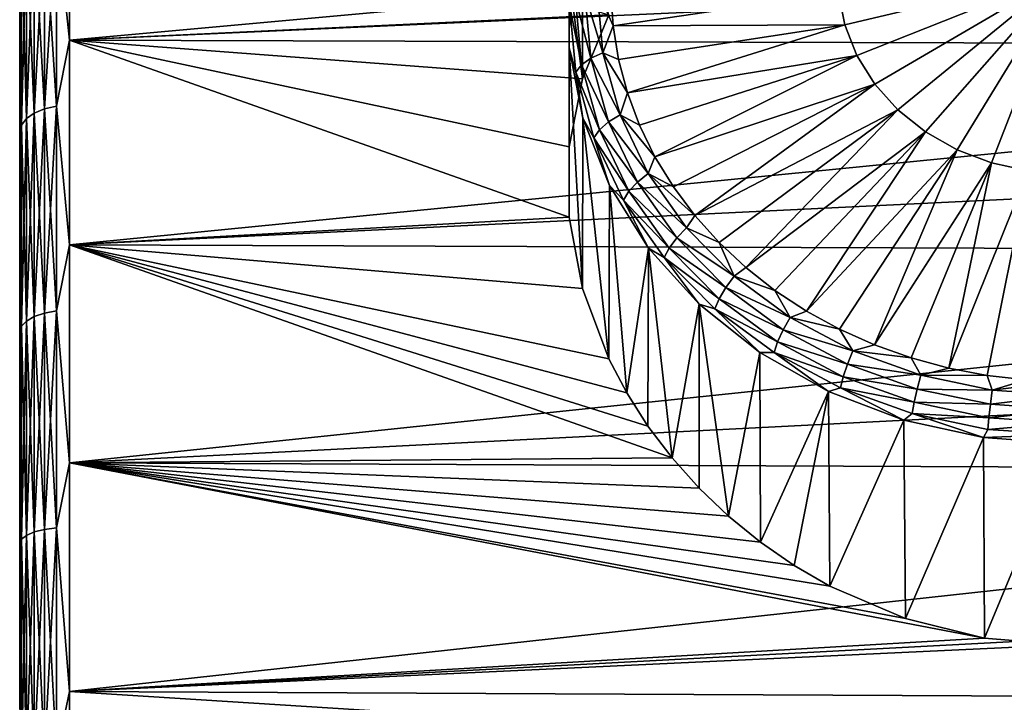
# Model space of a CAD drawing. Header units: metres. Extents: x -139 to 106, y -189 to 40.
# Tile 38 of 256: x -139 to -129.12, y 4.77 to 11.63. Entities that reach past the tile are written whole.
import ezdxf

# ---------------------------------------------------------------- set-up
doc = ezdxf.new("R2010")
doc.units = ezdxf.units.M
doc.layers.add('solid_153_ABGANG1_SW0003', color=7, linetype='CONTINUOUS')

msp = doc.modelspace()

# ---------------------------------------------------------------- linework, layer by layer
at = {"layer": 'solid_153_ABGANG1_SW0003'}
for points in [[(-138.628876, 12.664967, 91.519897), (-138.499969, 11.421676, 92.480598), (-138.499969, 13.310498, 90.99028)], [(-138.628876, 12.664967, 60.605637), (-138.499969, 13.310498, 61.135254), (-138.499969, 11.421677, 59.644932)], [(-118.299759, 13.262571, 91.032875), (-138.499969, 13.310498, 90.99028), (-138.499969, 11.421676, 92.480598)], [(-133.085159, 11.67703, 59.825558), (-138.499969, 11.421677, 59.644932), (-138.499969, 13.310498, 61.135254)], [(-118.299767, 12.334508, 91.806335), (-118.299759, 13.262571, 91.032875), (-138.499969, 11.421676, 92.480598)], [(-138.999969, 12.977351, 90.617432), (-138.999969, 12.977933, 61.508617), (-138.999969, 11.136325, 60.055511)], [(-138.982941, 12.440804, 60.879219), (-138.999969, 11.136325, 60.055511), (-138.999969, 12.977933, 61.508617)], [(-138.999969, 11.135719, 92.070442), (-138.999969, 12.977351, 90.617432), (-138.999969, 11.136325, 60.055511)], [(-138.982941, 12.440804, 91.246315), (-138.999969, 12.977351, 90.617432), (-138.999969, 11.135719, 92.070442)], [(-133.482895, 12.060318, 55.999462), (-133.350159, 11.033549, 59.381615), (-133.34697, 12.765722, 56.406727)], [(-133.34697, 12.765722, 56.406727), (-133.350159, 11.033549, 59.381615), (-133.085159, 11.67703, 59.825558)], [(-138.749634, 10.73176, 92.860451), (-138.628876, 10.758619, 92.902489), (-138.628876, 12.664967, 91.519897)], [(-138.749634, 10.73176, 92.860451), (-138.628876, 12.664967, 91.519897), (-138.749634, 12.633348, 91.481308)], [(-138.749634, 12.633348, 60.644226), (-138.628876, 12.664967, 60.605637), (-138.628876, 10.758619, 59.223042)], [(-138.628876, 12.664967, 91.519897), (-138.628876, 10.758619, 92.902489), (-138.499969, 11.421676, 92.480598)], [(-138.628876, 10.758619, 59.223042), (-138.628876, 12.664967, 60.605637), (-138.499969, 11.421677, 59.644932)], [(-138.853348, 12.582981, 60.7057), (-138.853348, 10.688973, 59.332054), (-138.932922, 12.517304, 60.785854)], [(-138.853348, 12.582981, 91.41983), (-138.932922, 12.517304, 91.339676), (-138.932922, 10.633183, 92.706154)], [(-138.853348, 10.688973, 92.79348), (-138.853348, 12.582981, 91.41983), (-138.932922, 10.633183, 92.706154)], [(-138.749634, 12.633348, 60.644226), (-138.749634, 10.73176, 59.265083), (-138.853348, 12.582981, 60.7057)], [(-138.749634, 12.633348, 91.481308), (-138.853348, 12.582981, 91.41983), (-138.853348, 10.688973, 92.79348)], [(-138.749634, 10.73176, 92.860451), (-138.749634, 12.633348, 91.481308), (-138.853348, 10.688973, 92.79348)], [(-138.749634, 10.73176, 59.265083), (-138.853348, 10.688973, 59.332054), (-138.853348, 12.582981, 60.7057)], [(-138.749634, 12.633348, 60.644226), (-138.628876, 10.758619, 59.223042), (-138.749634, 10.73176, 59.265083)], [(-138.932922, 12.517304, 60.785854), (-138.932922, 10.633183, 59.419376), (-138.982941, 12.440804, 60.879219)], [(-138.932922, 12.517304, 91.339676), (-138.982941, 12.440804, 91.246315), (-138.982941, 10.568198, 92.604439)], [(-138.932922, 10.633183, 92.706154), (-138.932922, 12.517304, 91.339676), (-138.982941, 10.568198, 92.604439)], [(-138.853348, 10.688973, 59.332054), (-138.932922, 10.633183, 59.419376), (-138.932922, 12.517304, 60.785854)], [(-138.982941, 12.440804, 60.879219), (-138.982941, 10.568198, 59.521095), (-138.999969, 11.136325, 60.055511)], [(-138.982941, 10.568198, 92.604439), (-138.982941, 12.440804, 91.246315), (-138.999969, 11.135719, 92.070442)], [(-138.932922, 10.633183, 59.419376), (-138.982941, 10.568198, 59.521095), (-138.982941, 12.440804, 60.879219)], [(-118.299774, 11.361439, 92.522346), (-118.299767, 12.334508, 91.806335), (-138.499969, 11.421676, 92.480598)], [(-133.482895, 12.060318, 55.999462), (-133.483307, 10.351142, 58.949791), (-133.350159, 11.033549, 59.381615)], [(-133.482895, 11.34516, 55.586567), (-133.483307, 10.351142, 58.949791), (-133.482895, 12.060318, 55.999462)], [(-133.479507, 11.773545, 55.670387), (-133.482895, 11.34516, 55.586567), (-133.482895, 12.060318, 55.999462)], [(-130.717468, 11.576383, 54.888786), (-130.779663, 11.899105, 55.075111), (-128.499969, 12.100113, 55.104755)], [(-130.594803, 11.266926, 54.710121), (-130.717468, 11.576383, 54.888786), (-128.499969, 12.100113, 55.104755)], [(-130.414993, 10.979175, 54.543991), (-130.594803, 11.266926, 54.710121), (-128.499969, 12.100113, 55.104755)], [(-130.182938, 10.720981, 54.39492), (-130.414993, 10.979175, 54.543991), (-128.499969, 12.100113, 55.104755)], [(-129.904984, 10.499384, 54.266983), (-130.182938, 10.720981, 54.39492), (-128.499969, 12.100113, 55.104755)], [(-129.588699, 10.320431, 54.163666), (-129.904984, 10.499384, 54.266983), (-128.499969, 12.100113, 55.104755)], [(-129.242722, 10.189002, 54.087784), (-129.588699, 10.320431, 54.163666), (-128.499969, 12.100113, 55.104755)], [(-128.87648, 10.108684, 54.041412), (-129.242722, 10.189002, 54.087784), (-128.499969, 12.100113, 55.104755)], [(-133.324783, 11.892808, 55.463818), (-133.265381, 11.239161, 55.086433), (-133.419449, 11.838791, 55.557377)], [(-133.324783, 11.892808, 55.463818), (-133.203308, 11.931138, 55.397427), (-133.145401, 11.293948, 55.029545)], [(-133.324783, 11.892808, 55.463818), (-133.145401, 11.293948, 55.029545), (-133.265381, 11.239161, 55.086433)], [(-133.203308, 11.931138, 55.397427), (-133.064911, 11.90743, 55.338776), (-133.043472, 11.565423, 55.141319)], [(-133.145401, 11.293948, 55.029545), (-133.203308, 11.931138, 55.397427), (-133.043472, 11.565423, 55.141319)], [(-133.043472, 11.565423, 55.141319), (-133.064911, 11.90743, 55.338776), (-130.779663, 11.899105, 55.075111)], [(-133.043472, 11.565423, 55.141319), (-130.779663, 11.899105, 55.075111), (-130.717468, 11.576383, 54.888786)], [(-133.479507, 11.773545, 55.670387), (-133.418198, 11.098938, 55.280903), (-133.482895, 11.34516, 55.586567)], [(-133.419449, 11.838791, 55.557377), (-133.358887, 11.172318, 55.172588), (-133.479507, 11.773545, 55.670387)], [(-133.358887, 11.172318, 55.172588), (-133.418198, 11.098938, 55.280903), (-133.479507, 11.773545, 55.670387)], [(-133.265381, 11.239161, 55.086433), (-133.358887, 11.172318, 55.172588), (-133.419449, 11.838791, 55.557377)], [(-133.085159, 11.67703, 59.825558), (-133.350159, 11.033549, 59.381615), (-138.499969, 11.421677, 59.644932)], [(-133.145401, 11.293948, 55.029545), (-133.043472, 11.565423, 55.141319), (-132.98793, 11.226308, 54.94553)], [(-132.98793, 11.226308, 54.94553), (-133.043472, 11.565423, 55.141319), (-130.717468, 11.576383, 54.888786)], [(-132.898697, 10.892629, 54.75288), (-132.98793, 11.226308, 54.94553), (-130.717468, 11.576383, 54.888786)], [(-132.898697, 10.892629, 54.75288), (-130.717468, 11.576383, 54.888786), (-130.594803, 11.266926, 54.710121)], [(-138.628876, 10.758619, 59.223042), (-138.499969, 11.421677, 59.644932), (-138.499969, 9.367562, 58.392204)], [(-138.628876, 10.758619, 92.902489), (-138.499969, 9.367562, 93.73333), (-138.499969, 11.421676, 92.480598)], [(-133.483307, 9.644711, 58.541935), (-138.499969, 9.367562, 58.392204), (-138.499969, 11.421677, 59.644932)], [(-133.483307, 10.351142, 58.949791), (-133.483307, 9.644711, 58.541935), (-138.499969, 11.421677, 59.644932)], [(-133.350159, 11.033549, 59.381615), (-133.483307, 10.351142, 58.949791), (-138.499969, 11.421677, 59.644932)], [(-118.299774, 11.361439, 92.522346), (-138.499969, 11.421676, 92.480598), (-138.499969, 9.367562, 93.73333)], [(-118.299782, 10.346912, 93.178299), (-118.299774, 11.361439, 92.522346), (-138.499969, 9.367562, 93.73333)], [(-133.482895, 11.34516, 55.586567), (-133.350174, 8.929536, 58.166862), (-133.483307, 9.644711, 58.541935)], [(-133.482895, 11.34516, 55.586567), (-133.483307, 9.644711, 58.541935), (-133.483307, 10.351142, 58.949791)], [(-133.34697, 10.639757, 55.179302), (-133.350174, 8.929536, 58.166862), (-133.482895, 11.34516, 55.586567)], [(-133.418198, 11.098938, 55.280903), (-133.34697, 10.639757, 55.179302), (-133.482895, 11.34516, 55.586567)], [(-133.265381, 11.239161, 55.086433), (-133.145401, 11.293948, 55.029545), (-132.973114, 10.672448, 54.670723)], [(-133.145401, 11.293948, 55.029545), (-132.98793, 11.226308, 54.94553), (-132.898697, 10.892629, 54.75288)], [(-132.973114, 10.672448, 54.670723), (-133.145401, 11.293948, 55.029545), (-132.898697, 10.892629, 54.75288)], [(-133.358887, 11.172318, 55.172588), (-133.17868, 10.522257, 54.797276), (-133.418198, 11.098938, 55.280903)], [(-133.265381, 11.239161, 55.086433), (-133.088638, 10.601608, 54.718342), (-133.358887, 11.172318, 55.172588)], [(-133.088638, 10.601608, 54.718342), (-133.17868, 10.522257, 54.797276), (-133.358887, 11.172318, 55.172588)], [(-133.265381, 11.239161, 55.086433), (-132.973114, 10.672448, 54.670723), (-133.088638, 10.601608, 54.718342)], [(-132.776459, 10.56689, 54.564816), (-132.898697, 10.892629, 54.75288), (-130.594803, 11.266926, 54.710121)], [(-132.622116, 10.251536, 54.382744), (-132.776459, 10.56689, 54.564816), (-130.594803, 11.266926, 54.710121)], [(-132.622116, 10.251536, 54.382744), (-130.594803, 11.266926, 54.710121), (-130.414993, 10.979175, 54.543991)], [(-138.999969, 11.135719, 92.070442), (-138.999969, 11.136325, 60.055511), (-138.999969, 9.13355, 58.834061)], [(-138.982941, 10.568198, 59.521095), (-138.999969, 9.13355, 58.834061), (-138.999969, 11.136325, 60.055511)], [(-138.999969, 9.132936, 93.291794), (-138.999969, 11.135719, 92.070442), (-138.999969, 9.13355, 58.834061)], [(-138.982941, 10.568198, 92.604439), (-138.999969, 11.135719, 92.070442), (-138.999969, 9.132936, 93.291794)], [(-133.418198, 11.098938, 55.280903), (-133.235779, 10.440941, 54.901009), (-133.34697, 10.639757, 55.179302)], [(-133.17868, 10.522257, 54.797276), (-133.235779, 10.440941, 54.901009), (-133.418198, 11.098938, 55.280903)], [(-132.436844, 9.948935, 54.208038), (-132.622116, 10.251536, 54.382744), (-130.414993, 10.979175, 54.543991)], [(-132.222015, 9.661355, 54.042004), (-132.436844, 9.948935, 54.208038), (-130.414993, 10.979175, 54.543991)], [(-132.222015, 9.661355, 54.042004), (-130.414993, 10.979175, 54.543991), (-130.182938, 10.720981, 54.39492)], [(-132.973114, 10.672448, 54.670723), (-132.898697, 10.892629, 54.75288), (-132.776459, 10.56689, 54.564816)], [(-138.853348, 10.688973, 59.332054), (-138.853348, 8.646521, 58.190762), (-138.932922, 10.633183, 59.419376)], [(-138.853348, 10.688973, 92.79348), (-138.932922, 10.633183, 92.706154), (-138.932922, 8.601391, 93.841492)], [(-138.853348, 8.646521, 93.934776), (-138.853348, 10.688973, 92.79348), (-138.932922, 8.601391, 93.841492)], [(-138.749634, 10.73176, 59.265083), (-138.749634, 8.68113, 58.119221), (-138.853348, 10.688973, 59.332054)], [(-138.749634, 10.73176, 92.860451), (-138.853348, 10.688973, 92.79348), (-138.853348, 8.646521, 93.934776)], [(-138.749634, 8.68113, 94.00631), (-138.749634, 10.73176, 92.860451), (-138.853348, 8.646521, 93.934776)], [(-138.749634, 8.68113, 58.119221), (-138.853348, 8.646521, 58.190762), (-138.853348, 10.688973, 59.332054)], [(-138.749634, 8.68113, 94.00631), (-138.628876, 8.702858, 94.051224), (-138.628876, 10.758619, 92.902489)], [(-138.749634, 8.68113, 94.00631), (-138.628876, 10.758619, 92.902489), (-138.749634, 10.73176, 92.860451)], [(-138.749634, 10.73176, 59.265083), (-138.628876, 10.758619, 59.223042), (-138.628876, 8.702858, 58.074314)], [(-138.749634, 10.73176, 59.265083), (-138.628876, 8.702858, 58.074314), (-138.749634, 8.68113, 58.119221)], [(-138.628876, 10.758619, 92.902489), (-138.628876, 8.702858, 94.051224), (-138.499969, 9.367562, 93.73333)], [(-138.628876, 8.702858, 58.074314), (-138.628876, 10.758619, 59.223042), (-138.499969, 9.367562, 58.392204)], [(-131.979263, 9.390958, 53.885891), (-132.222015, 9.661355, 54.042004), (-130.182938, 10.720981, 54.39492)], [(-131.710388, 9.139771, 53.740868), (-131.979263, 9.390958, 53.885891), (-130.182938, 10.720981, 54.39492)], [(-131.710388, 9.139771, 53.740868), (-130.182938, 10.720981, 54.39492), (-129.904984, 10.499384, 54.266983)], [(-138.932922, 10.633183, 59.419376), (-138.932922, 8.601391, 58.284042), (-138.982941, 10.568198, 59.521095)], [(-138.932922, 10.633183, 92.706154), (-138.982941, 10.568198, 92.604439), (-138.982941, 8.548822, 93.732834)], [(-138.932922, 8.601391, 93.841492), (-138.932922, 10.633183, 92.706154), (-138.982941, 8.548822, 93.732834)], [(-138.853348, 8.646521, 58.190762), (-138.932922, 8.601391, 58.284042), (-138.932922, 10.633183, 59.419376)], [(-133.34697, 10.639757, 55.179302), (-133.085159, 8.223331, 57.831562), (-133.350174, 8.929536, 58.166862)], [(-133.078842, 9.963349, 54.788776), (-133.085159, 8.223331, 57.831562), (-133.34697, 10.639757, 55.179302)], [(-133.235779, 10.440941, 54.901009), (-133.078842, 9.963349, 54.788776), (-133.34697, 10.639757, 55.179302)], [(-133.088638, 10.601608, 54.718342), (-132.798904, 9.99585, 54.368607), (-133.17868, 10.522257, 54.797276)], [(-133.088638, 10.601608, 54.718342), (-132.973114, 10.672448, 54.670723), (-132.690674, 10.081941, 54.329792)], [(-133.088638, 10.601608, 54.718342), (-132.690674, 10.081941, 54.329792), (-132.798904, 9.99585, 54.368607)], [(-132.973114, 10.672448, 54.670723), (-132.776459, 10.56689, 54.564816), (-132.622116, 10.251536, 54.382744)], [(-132.690674, 10.081941, 54.329792), (-132.973114, 10.672448, 54.670723), (-132.622116, 10.251536, 54.382744)], [(-138.982941, 10.568198, 59.521095), (-138.982941, 8.548822, 58.392696), (-138.999969, 9.13355, 58.834061)], [(-138.982941, 8.548822, 93.732834), (-138.982941, 10.568198, 92.604439), (-138.999969, 9.132936, 93.291794)], [(-138.932922, 8.601391, 58.284042), (-138.982941, 8.548822, 58.392696), (-138.982941, 10.568198, 59.521095)], [(-133.17868, 10.522257, 54.797276), (-132.883255, 9.904612, 54.440678), (-133.235779, 10.440941, 54.901009)], [(-132.798904, 9.99585, 54.368607), (-132.883255, 9.904612, 54.440678), (-133.17868, 10.522257, 54.797276)], [(-131.417419, 8.909679, 53.608025), (-131.710388, 9.139771, 53.740868), (-129.904984, 10.499384, 54.266983)], [(-131.10257, 8.702412, 53.488358), (-131.417419, 8.909679, 53.608025), (-129.904984, 10.499384, 54.266983)], [(-131.10257, 8.702412, 53.488358), (-129.904984, 10.499384, 54.266983), (-129.588699, 10.320431, 54.163666)], [(-133.235779, 10.440941, 54.901009), (-132.936768, 9.815758, 54.540058), (-133.078842, 9.963349, 54.788776)], [(-132.883255, 9.904612, 54.440678), (-132.936768, 9.815758, 54.540058), (-133.235779, 10.440941, 54.901009)], [(-118.299789, 9.294631, 93.771797), (-118.299782, 10.346912, 93.178299), (-138.499969, 9.367562, 93.73333)], [(-130.768173, 8.519522, 53.382767), (-131.10257, 8.702412, 53.488358), (-129.588699, 10.320431, 54.163666)], [(-130.416748, 8.362383, 53.292042), (-130.768173, 8.519522, 53.382767), (-129.588699, 10.320431, 54.163666)], [(-130.416748, 8.362383, 53.292042), (-129.588699, 10.320431, 54.163666), (-129.242722, 10.189002, 54.087784)], [(-132.690674, 10.081941, 54.329792), (-132.622116, 10.251536, 54.382744), (-132.436844, 9.948935, 54.208038)], [(-130.050949, 8.232175, 53.216866), (-130.416748, 8.362383, 53.292042), (-129.242722, 10.189002, 54.087784)], [(-129.673508, 8.129873, 53.157803), (-130.050949, 8.232175, 53.216866), (-129.242722, 10.189002, 54.087784)], [(-129.673508, 8.129873, 53.157803), (-129.242722, 10.189002, 54.087784), (-128.87648, 10.108684, 54.041412)], [(-129.287262, 8.056249, 53.115295), (-129.673508, 8.129873, 53.157803), (-128.87648, 10.108684, 54.041412)], [(-128.895096, 8.011851, 53.089661), (-129.287262, 8.056249, 53.115295), (-128.87648, 10.108684, 54.041412)], [(-132.798904, 9.99585, 54.368607), (-132.40332, 9.4368, 54.045841), (-132.883255, 9.904612, 54.440678)], [(-132.798904, 9.99585, 54.368607), (-132.690674, 10.081941, 54.329792), (-132.305054, 9.536967, 54.015152)], [(-132.798904, 9.99585, 54.368607), (-132.305054, 9.536967, 54.015152), (-132.40332, 9.4368, 54.045841)], [(-132.690674, 10.081941, 54.329792), (-132.436844, 9.948935, 54.208038), (-132.222015, 9.661355, 54.042004)], [(-132.305054, 9.536967, 54.015152), (-132.690674, 10.081941, 54.329792), (-132.222015, 9.661355, 54.042004)], [(-133.078842, 9.963349, 54.788776), (-132.904236, 7.87988, 57.680508), (-133.085159, 8.223331, 57.831562)], [(-132.685806, 9.334387, 54.425648), (-132.904236, 7.87988, 57.680508), (-133.078842, 9.963349, 54.788776)], [(-132.936768, 9.815758, 54.540058), (-132.685806, 9.334387, 54.425648), (-133.078842, 9.963349, 54.788776)], [(-132.883255, 9.904612, 54.440678), (-132.479919, 9.334593, 54.11158), (-132.936768, 9.815758, 54.540058)], [(-132.40332, 9.4368, 54.045841), (-132.479919, 9.334593, 54.11158), (-132.883255, 9.904612, 54.440678)], [(-132.936768, 9.815758, 54.540058), (-132.528503, 9.238781, 54.20694), (-132.685806, 9.334387, 54.425648)], [(-132.479919, 9.334593, 54.11158), (-132.528503, 9.238781, 54.20694), (-132.936768, 9.815758, 54.540058)], [(-133.483307, 9.644711, 58.541935), (-133.350174, 8.929536, 58.166862), (-138.499969, 9.367562, 58.392204)], [(-132.305054, 9.536967, 54.015152), (-132.222015, 9.661355, 54.042004), (-131.979263, 9.390958, 53.885891)], [(-132.40332, 9.4368, 54.045841), (-132.305054, 9.536967, 54.015152), (-131.825729, 9.050946, 53.734547)], [(-131.825729, 9.050946, 53.734547), (-132.305054, 9.536967, 54.015152), (-131.979263, 9.390958, 53.885891)], [(-132.40332, 9.4368, 54.045841), (-131.911636, 8.938226, 53.757988), (-132.479919, 9.334593, 54.11158)], [(-132.40332, 9.4368, 54.045841), (-131.825729, 9.050946, 53.734547), (-131.911636, 8.938226, 53.757988)], [(-131.825729, 9.050946, 53.734547), (-131.979263, 9.390958, 53.885891), (-131.710388, 9.139771, 53.740868)], [(-138.628876, 8.702858, 94.051224), (-138.499969, 7.177883, 94.730331), (-138.499969, 9.367562, 93.73333)], [(-138.628876, 8.702858, 58.074314), (-138.499969, 9.367562, 58.392204), (-138.499969, 7.177883, 57.395203)], [(-118.299789, 9.294631, 93.771797), (-138.499969, 9.367562, 93.73333), (-138.499969, 7.177883, 94.730331)], [(-132.450287, 7.22739, 57.414314), (-138.499969, 7.177883, 57.395203), (-138.499969, 9.367562, 58.392204)], [(-132.6922, 7.546885, 57.541306), (-132.450287, 7.22739, 57.414314), (-138.499969, 9.367562, 58.392204)], [(-132.904236, 7.87988, 57.680508), (-132.6922, 7.546885, 57.541306), (-138.499969, 9.367562, 58.392204)], [(-133.085159, 8.223331, 57.831562), (-132.904236, 7.87988, 57.680508), (-138.499969, 9.367562, 58.392204)], [(-133.350174, 8.929536, 58.166862), (-133.085159, 8.223331, 57.831562), (-138.499969, 9.367562, 58.392204)], [(-118.299797, 8.208435, 94.300682), (-118.299789, 9.294631, 93.771797), (-138.499969, 7.177883, 94.730331)], [(-132.685806, 9.334387, 54.425648), (-132.6922, 7.546885, 57.541306), (-132.904236, 7.87988, 57.680508)], [(-132.685806, 9.334387, 54.425648), (-132.450287, 7.22739, 57.414314), (-132.6922, 7.546885, 57.541306)], [(-132.178589, 8.770027, 54.099812), (-132.450287, 7.22739, 57.414314), (-132.685806, 9.334387, 54.425648)], [(-132.528503, 9.238781, 54.20694), (-132.178589, 8.770027, 54.099812), (-132.685806, 9.334387, 54.425648)], [(-132.479919, 9.334593, 54.11158), (-131.978577, 8.826236, 53.818077), (-132.528503, 9.238781, 54.20694)], [(-131.911636, 8.938226, 53.757988), (-131.978577, 8.826236, 53.818077), (-132.479919, 9.334593, 54.11158)], [(-132.528503, 9.238781, 54.20694), (-132.021027, 8.724219, 53.909859), (-132.178589, 8.770027, 54.099812)], [(-131.978577, 8.826236, 53.818077), (-132.021027, 8.724219, 53.909859), (-132.528503, 9.238781, 54.20694)], [(-138.999969, 9.132936, 93.291794), (-138.999969, 9.13355, 58.834061), (-138.999969, 6.998593, 57.86195)], [(-138.982941, 8.548822, 58.392696), (-138.999969, 6.998593, 57.86195), (-138.999969, 9.13355, 58.834061)], [(-138.999969, 6.997984, 94.263817), (-138.999969, 9.132936, 93.291794), (-138.999969, 6.998593, 57.86195)], [(-138.982941, 8.548822, 93.732834), (-138.999969, 9.132936, 93.291794), (-138.999969, 6.997984, 94.263817)], [(-131.825729, 9.050946, 53.734547), (-131.710388, 9.139771, 53.740868), (-131.417419, 8.909679, 53.608025)], [(-131.911636, 8.938226, 53.757988), (-131.825729, 9.050946, 53.734547), (-131.264526, 8.635844, 53.494888)], [(-131.264526, 8.635844, 53.494888), (-131.825729, 9.050946, 53.734547), (-131.417419, 8.909679, 53.608025)], [(-131.911636, 8.938226, 53.757988), (-131.335922, 8.512403, 53.512138), (-131.978577, 8.826236, 53.818077)], [(-131.911636, 8.938226, 53.757988), (-131.264526, 8.635844, 53.494888), (-131.335922, 8.512403, 53.512138)], [(-131.264526, 8.635844, 53.494888), (-131.417419, 8.909679, 53.608025), (-131.10257, 8.702412, 53.488358)], [(-131.978577, 8.826236, 53.818077), (-131.391571, 8.392058, 53.567406), (-132.021027, 8.724219, 53.909859)], [(-131.335922, 8.512403, 53.512138), (-131.391571, 8.392058, 53.567406), (-131.978577, 8.826236, 53.818077)], [(-138.749634, 6.50994, 94.902977), (-138.628876, 6.526233, 94.950127), (-138.628876, 8.702858, 94.051224)], [(-138.749634, 6.50994, 94.902977), (-138.628876, 8.702858, 94.051224), (-138.749634, 8.68113, 94.00631)], [(-138.749634, 8.68113, 58.119221), (-138.628876, 8.702858, 58.074314), (-138.628876, 6.526233, 57.175404)], [(-138.628876, 8.702858, 94.051224), (-138.628876, 6.526233, 94.950127), (-138.499969, 7.177883, 94.730331)], [(-138.628876, 6.526233, 57.175404), (-138.628876, 8.702858, 58.074314), (-138.499969, 7.177883, 57.395203)], [(-132.178589, 8.770027, 54.099812), (-132.180038, 6.924395, 57.299698), (-132.450287, 7.22739, 57.414314)], [(-132.178589, 8.770027, 54.099812), (-131.883942, 6.64146, 57.197693), (-132.180038, 6.924395, 57.299698)], [(-131.57103, 8.285665, 53.820168), (-131.883942, 6.64146, 57.197693), (-132.178589, 8.770027, 54.099812)], [(-132.021027, 8.724219, 53.909859), (-131.57103, 8.285665, 53.820168), (-132.178589, 8.770027, 54.099812)], [(-132.021027, 8.724219, 53.909859), (-131.426865, 8.284741, 53.656124), (-131.57103, 8.285665, 53.820168)], [(-131.391571, 8.392058, 53.567406), (-131.426865, 8.284741, 53.656124), (-132.021027, 8.724219, 53.909859)], [(-131.264526, 8.635844, 53.494888), (-131.10257, 8.702412, 53.488358), (-130.768173, 8.519522, 53.382767)], [(-138.932922, 8.601391, 58.284042), (-138.932922, 6.450143, 57.395611), (-138.982941, 8.548822, 58.392696)], [(-138.932922, 8.601391, 93.841492), (-138.982941, 8.548822, 93.732834), (-138.982941, 6.410723, 94.615837)], [(-138.932922, 6.450143, 94.729919), (-138.932922, 8.601391, 93.841492), (-138.982941, 6.410723, 94.615837)], [(-138.853348, 8.646521, 58.190762), (-138.853348, 6.483986, 57.297668), (-138.932922, 8.601391, 58.284042)], [(-138.853348, 8.646521, 93.934776), (-138.932922, 8.601391, 93.841492), (-138.932922, 6.450143, 94.729919)], [(-138.853348, 6.483986, 94.827866), (-138.853348, 8.646521, 93.934776), (-138.932922, 6.450143, 94.729919)], [(-138.853348, 6.483986, 57.297668), (-138.932922, 6.450143, 57.395611), (-138.932922, 8.601391, 58.284042)], [(-138.749634, 8.68113, 58.119221), (-138.749634, 6.50994, 57.222557), (-138.853348, 8.646521, 58.190762)], [(-138.749634, 8.68113, 94.00631), (-138.853348, 8.646521, 93.934776), (-138.853348, 6.483986, 94.827866)], [(-138.749634, 6.50994, 94.902977), (-138.749634, 8.68113, 94.00631), (-138.853348, 6.483986, 94.827866)], [(-138.749634, 6.50994, 57.222557), (-138.853348, 6.483986, 57.297668), (-138.853348, 8.646521, 58.190762)], [(-138.749634, 8.68113, 58.119221), (-138.628876, 6.526233, 57.175404), (-138.749634, 6.50994, 57.222557)], [(-131.335922, 8.512403, 53.512138), (-131.264526, 8.635844, 53.494888), (-130.635239, 8.301885, 53.302078)], [(-130.635239, 8.301885, 53.302078), (-131.264526, 8.635844, 53.494888), (-130.768173, 8.519522, 53.382767)], [(-138.982941, 8.548822, 58.392696), (-138.982941, 6.410723, 57.509697), (-138.999969, 6.998593, 57.86195)], [(-138.982941, 6.410723, 94.615837), (-138.982941, 8.548822, 93.732834), (-138.999969, 6.997984, 94.263817)], [(-138.932922, 6.450143, 57.395611), (-138.982941, 6.410723, 57.509697), (-138.982941, 8.548822, 58.392696)], [(-131.335922, 8.512403, 53.512138), (-130.690384, 8.169818, 53.314346), (-131.391571, 8.392058, 53.567406)], [(-131.335922, 8.512403, 53.512138), (-130.635239, 8.301885, 53.302078), (-130.690384, 8.169818, 53.314346)], [(-130.635239, 8.301885, 53.302078), (-130.768173, 8.519522, 53.382767), (-130.416748, 8.362383, 53.292042)], [(-131.391571, 8.392058, 53.567406), (-130.733368, 8.04275, 53.365734), (-131.426865, 8.284741, 53.656124)], [(-130.690384, 8.169818, 53.314346), (-130.733368, 8.04275, 53.365734), (-131.391571, 8.392058, 53.567406)], [(-130.635239, 8.301885, 53.302078), (-130.416748, 8.362383, 53.292042), (-130.050949, 8.232175, 53.216866)], [(-118.299805, 7.092287, 94.763016), (-118.299797, 8.208435, 94.300682), (-138.499969, 7.177883, 94.730331)], [(-131.57103, 8.285665, 53.820168), (-131.564209, 6.381257, 57.108093), (-131.883942, 6.64146, 57.197693)], [(-130.8797, 7.894511, 53.594334), (-131.564209, 6.381257, 57.108093), (-131.57103, 8.285665, 53.820168)], [(-131.426865, 8.284741, 53.656124), (-130.8797, 7.894511, 53.594334), (-131.57103, 8.285665, 53.820168)], [(-131.426865, 8.284741, 53.656124), (-130.760635, 7.93117, 53.451988), (-130.8797, 7.894511, 53.594334)], [(-130.733368, 8.04275, 53.365734), (-130.760635, 7.93117, 53.451988), (-131.426865, 8.284741, 53.656124)], [(-130.690384, 8.169818, 53.314346), (-130.635239, 8.301885, 53.302078), (-129.953384, 8.057288, 53.160858)], [(-129.953384, 8.057288, 53.160858), (-130.635239, 8.301885, 53.302078), (-130.050949, 8.232175, 53.216866)], [(-129.953384, 8.057288, 53.160858), (-130.050949, 8.232175, 53.216866), (-129.673508, 8.129873, 53.157803)], [(-130.690384, 8.169818, 53.314346), (-129.990921, 7.918904, 53.169483), (-130.733368, 8.04275, 53.365734)], [(-130.690384, 8.169818, 53.314346), (-129.953384, 8.057288, 53.160858), (-129.990921, 7.918904, 53.169483)], [(-129.953384, 8.057288, 53.160858), (-129.673508, 8.129873, 53.157803), (-129.287262, 8.056249, 53.115295)], [(-130.733368, 8.04275, 53.365734), (-130.020172, 7.786913, 53.218025), (-130.760635, 7.93117, 53.451988)], [(-129.990921, 7.918904, 53.169483), (-130.020172, 7.786913, 53.218025), (-130.733368, 8.04275, 53.365734)], [(-129.990921, 7.918904, 53.169483), (-129.953384, 8.057288, 53.160858), (-129.235733, 7.908079, 53.074715)], [(-129.235733, 7.908079, 53.074715), (-129.953384, 8.057288, 53.160858), (-129.287262, 8.056249, 53.115295)], [(-129.235733, 7.908079, 53.074715), (-129.287262, 8.056249, 53.115295), (-128.895096, 8.011851, 53.089661)], [(-129.235733, 7.908079, 53.074715), (-128.895096, 8.011851, 53.089661), (-128.499969, 7.997015, 53.081097)], [(-130.760635, 7.93117, 53.451988), (-130.123474, 7.607235, 53.428474), (-130.8797, 7.894511, 53.594334)], [(-130.760635, 7.93117, 53.451988), (-130.038727, 7.67221, 53.302479), (-130.123474, 7.607235, 53.428474)], [(-130.020172, 7.786913, 53.218025), (-130.038727, 7.67221, 53.302479), (-130.760635, 7.93117, 53.451988)], [(-129.990921, 7.918904, 53.169483), (-129.254745, 7.765841, 53.081112), (-130.020172, 7.786913, 53.218025)], [(-129.990921, 7.918904, 53.169483), (-129.235733, 7.908079, 53.074715), (-129.254745, 7.765841, 53.081112)], [(-129.254745, 7.765841, 53.081112), (-129.235733, 7.908079, 53.074715), (-128.499969, 7.857931, 53.045761)], [(-129.235733, 7.908079, 53.074715), (-128.499969, 7.997015, 53.081097), (-128.499969, 7.857931, 53.045761)], [(-130.8797, 7.894511, 53.594334), (-131.22377, 6.146558, 57.030693), (-131.564209, 6.381257, 57.108093)], [(-130.8797, 7.894511, 53.594334), (-130.865585, 5.939607, 56.965096), (-131.22377, 6.146558, 57.030693)], [(-130.123474, 7.607235, 53.428474), (-130.865585, 5.939607, 56.965096), (-130.8797, 7.894511, 53.594334)], [(-129.254745, 7.765841, 53.081112), (-128.499969, 7.857931, 53.045761), (-128.499969, 7.714398, 53.051411)], [(-130.020172, 7.786913, 53.218025), (-129.269547, 7.630847, 53.127922), (-130.038727, 7.67221, 53.302479)], [(-129.254745, 7.765841, 53.081112), (-129.269547, 7.630847, 53.127922), (-130.020172, 7.786913, 53.218025)], [(-129.254745, 7.765841, 53.081112), (-128.499969, 7.714398, 53.051411), (-129.269547, 7.630847, 53.127922)], [(-129.269547, 7.630847, 53.127922), (-128.499969, 7.714398, 53.051411), (-128.499969, 7.578395, 53.097637)], [(-130.038727, 7.67221, 53.302479), (-129.322937, 7.431675, 53.327114), (-130.123474, 7.607235, 53.428474)], [(-130.038727, 7.67221, 53.302479), (-129.278946, 7.514239, 53.211273), (-129.322937, 7.431675, 53.327114)], [(-129.269547, 7.630847, 53.127922), (-129.278946, 7.514239, 53.211273), (-130.038727, 7.67221, 53.302479)], [(-129.269547, 7.630847, 53.127922), (-128.499969, 7.578395, 53.097637), (-129.278946, 7.514239, 53.211273)], [(-130.123474, 7.607235, 53.428474), (-130.107468, 5.615523, 56.867302), (-130.865585, 5.939607, 56.965096)], [(-129.322937, 7.431675, 53.327114), (-130.107468, 5.615523, 56.867302), (-130.123474, 7.607235, 53.428474)], [(-129.278946, 7.514239, 53.211273), (-128.499969, 7.461146, 53.180622), (-129.322937, 7.431675, 53.327114)], [(-129.278946, 7.514239, 53.211273), (-128.499969, 7.578395, 53.097637), (-128.499969, 7.461146, 53.180622)], [(-129.322937, 7.431675, 53.327114), (-129.312393, 5.418391, 56.810726), (-130.107468, 5.615523, 56.867302)], [(-129.322937, 7.431675, 53.327114), (-128.499969, 7.461146, 53.180622), (-128.499969, 7.372618, 53.293018)], [(-129.322937, 7.431675, 53.327114), (-128.499969, 7.372618, 53.293018), (-129.312393, 5.418391, 56.810726)], [(-128.499969, 7.372618, 53.293018), (-128.499969, 5.352331, 56.792255), (-129.312393, 5.418391, 56.810726)], [(-132.450287, 7.22739, 57.414314), (-132.180038, 6.924395, 57.299698), (-138.499969, 7.177883, 57.395203)], [(-138.628876, 6.526233, 94.950127), (-138.499969, 4.884327, 95.457184), (-138.499969, 7.177883, 94.730331)], [(-138.628876, 6.526233, 57.175404), (-138.499969, 7.177883, 57.395203), (-138.499969, 4.884327, 56.66835)], [(-118.299805, 7.092287, 94.763016), (-138.499969, 7.177883, 94.730331), (-138.499969, 4.884327, 95.457184)], [(-129.312393, 5.418391, 56.810726), (-138.499969, 4.884327, 56.66835), (-138.499969, 7.177883, 57.395203)], [(-130.107468, 5.615523, 56.867302), (-129.312393, 5.418391, 56.810726), (-138.499969, 7.177883, 57.395203)], [(-130.865585, 5.939607, 56.965096), (-130.107468, 5.615523, 56.867302), (-138.499969, 7.177883, 57.395203)], [(-131.22377, 6.146558, 57.030693), (-130.865585, 5.939607, 56.965096), (-138.499969, 7.177883, 57.395203)], [(-131.564209, 6.381257, 57.108093), (-131.22377, 6.146558, 57.030693), (-138.499969, 7.177883, 57.395203)], [(-131.883942, 6.64146, 57.197693), (-131.564209, 6.381257, 57.108093), (-138.499969, 7.177883, 57.395203)], [(-132.180038, 6.924395, 57.299698), (-131.883942, 6.64146, 57.197693), (-138.499969, 7.177883, 57.395203)], [(-118.299812, 5.950259, 95.15712), (-118.299805, 7.092287, 94.763016), (-138.499969, 4.884327, 95.457184)], [(-138.999969, 6.997984, 94.263817), (-138.999969, 6.998593, 57.86195), (-138.999969, 4.762352, 57.153244)], [(-138.982941, 6.410723, 57.509697), (-138.999969, 4.762352, 57.153244), (-138.999969, 6.998593, 57.86195)], [(-138.999969, 4.76176, 94.972435), (-138.999969, 6.997984, 94.263817), (-138.999969, 4.762352, 57.153244)], [(-138.982941, 6.410723, 94.615837), (-138.999969, 6.997984, 94.263817), (-138.999969, 4.76176, 94.972435)], [(-138.749634, 4.248341, 95.537994), (-138.628876, 4.258974, 95.586739), (-138.628876, 6.526233, 94.950127)], [(-138.749634, 4.248341, 95.537994), (-138.628876, 6.526233, 94.950127), (-138.749634, 6.50994, 94.902977)], [(-138.749634, 6.50994, 57.222557), (-138.628876, 6.526233, 57.175404), (-138.628876, 4.258974, 56.538799)], [(-138.628876, 6.526233, 94.950127), (-138.628876, 4.258974, 95.586739), (-138.499969, 4.884327, 95.457184)], [(-138.628876, 4.258974, 56.538799), (-138.628876, 6.526233, 57.175404), (-138.499969, 4.884327, 56.66835)], [(-138.932922, 6.450143, 57.395611), (-138.932922, 4.209318, 56.76643), (-138.982941, 6.410723, 57.509697)], [(-138.932922, 6.450143, 94.729919), (-138.982941, 6.410723, 94.615837), (-138.982941, 4.183592, 95.241173)], [(-138.932922, 4.209318, 95.3591), (-138.932922, 6.450143, 94.729919), (-138.982941, 4.183592, 95.241173)], [(-138.853348, 6.483986, 57.297668), (-138.853348, 4.231403, 56.665184), (-138.932922, 6.450143, 57.395611)], [(-138.853348, 6.483986, 94.827866), (-138.932922, 6.450143, 94.729919), (-138.932922, 4.209318, 95.3591)], [(-138.853348, 4.231403, 95.46035), (-138.853348, 6.483986, 94.827866), (-138.932922, 4.209318, 95.3591)], [(-138.853348, 4.231403, 56.665184), (-138.932922, 4.209318, 56.76643), (-138.932922, 6.450143, 57.395611)], [(-138.749634, 6.50994, 57.222557), (-138.749634, 4.248341, 56.58754), (-138.853348, 6.483986, 57.297668)], [(-138.749634, 6.50994, 94.902977), (-138.853348, 6.483986, 94.827866), (-138.853348, 4.231403, 95.46035)], [(-138.749634, 4.248341, 95.537994), (-138.749634, 6.50994, 94.902977), (-138.853348, 4.231403, 95.46035)], [(-138.749634, 4.248341, 56.58754), (-138.853348, 4.231403, 56.665184), (-138.853348, 6.483986, 57.297668)], [(-138.749634, 6.50994, 57.222557), (-138.628876, 4.258974, 56.538799), (-138.749634, 4.248341, 56.58754)], [(-138.982941, 6.410723, 57.509697), (-138.982941, 4.183592, 56.884361), (-138.999969, 4.762352, 57.153244)], [(-138.982941, 4.183592, 95.241173), (-138.982941, 6.410723, 94.615837), (-138.999969, 4.76176, 94.972435)], [(-138.932922, 4.209318, 56.76643), (-138.982941, 4.183592, 56.884361), (-138.982941, 6.410723, 57.509697)], [(-118.299828, 4.78652, 95.481552), (-118.299812, 5.950259, 95.15712), (-138.499969, 4.884327, 95.457184)], [(-129.312393, 5.418391, 56.810726), (-128.499969, 5.352331, 56.792255), (-138.499969, 4.884327, 56.66835)], [(-128.499969, 5.352331, 56.792255), (-118.300041, 4.786323, 56.643932), (-138.499969, 4.884327, 56.66835)], [(-138.628876, 4.258974, 95.586739), (-138.499969, 2.520086, 95.903358), (-138.499969, 4.884327, 95.457184)], [(-138.628876, 4.258974, 56.538799), (-138.499969, 4.884327, 56.66835), (-138.499969, 2.520086, 56.222172)], [(-118.299828, 4.78652, 95.481552), (-138.499969, 4.884327, 95.457184), (-138.499969, 2.520086, 95.903358)], [(-118.300056, 3.605108, 56.390369), (-138.499969, 2.520086, 56.222172), (-138.499969, 4.884327, 56.66835)], [(-118.300041, 4.786323, 56.643932), (-118.300056, 3.605108, 56.390369), (-138.499969, 4.884327, 56.66835)], [(-118.299835, 3.605314, 95.735123), (-118.299828, 4.78652, 95.481552), (-138.499969, 2.520086, 95.903358)]]:
    msp.add_3dface(points, dxfattribs=at)

doc.saveas('drawing.dxf')
